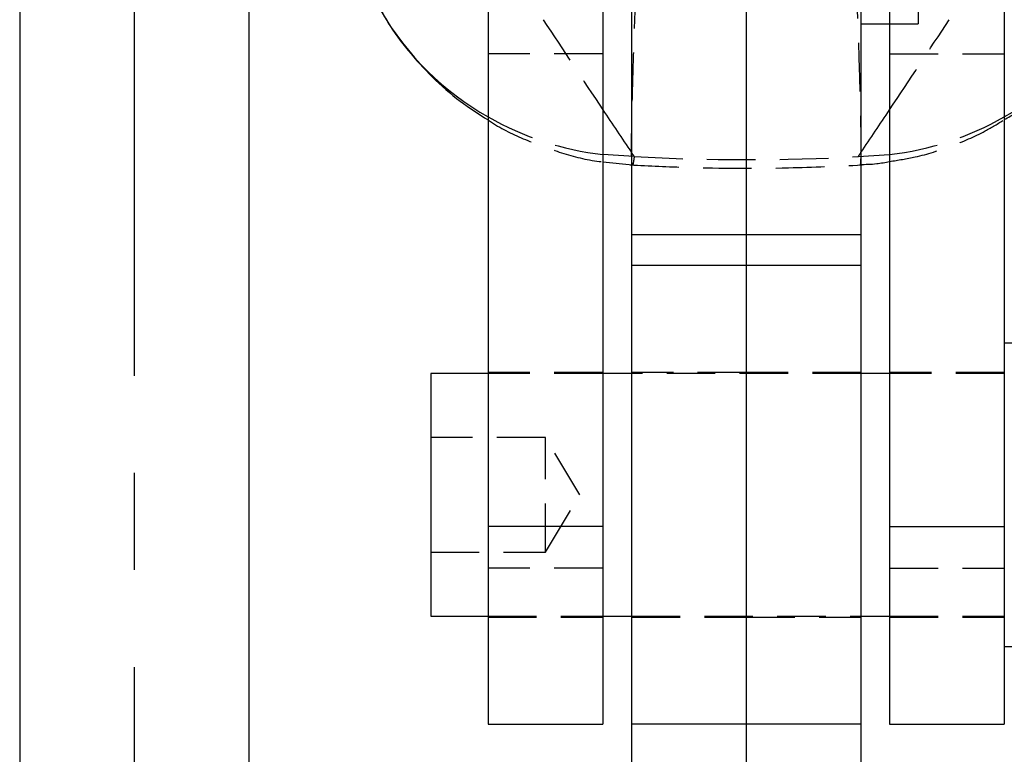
# Model space of a CAD drawing. Extents: x 39 to 413, y 22 to 287.
# Tile 12 of 21: x 240 to 265, y 220 to 239. Entities that reach past the tile are written whole.
import ezdxf

# ---------------------------------------------------------------- set-up
doc = ezdxf.new("R2010")
doc.units = 0
doc.linetypes.add('CENTERX2', pattern=[20.32, 12.7, -2.54, 2.54, -2.54])
doc.linetypes.add('HIDDEN', pattern=[1.905, 1.27, -0.635])
doc.layers.get('0').update_dxf_attribs({"linetype": 'CONTINUOUS'})
doc.styles.add('SLDTEXTSTYLE0', font='TXT', dxfattribs={"width": 0.75})
doc.dimstyles.new('SLDDIMSTYLE3', dxfattribs={"dimtxt": 3.5, "dimasz": 3.302, "dimexe": 0, "dimexo": 0.0625, "dimgap": 0.875, "dimtad": 1, "dimdec": 0, "dimrnd": 1e-09, "dimzin": 12, "dimtxsty": 'SLDTEXTSTYLE0', "dimsah": 1, "dimcen": 0.09, "dimazin": 3, "dimtfac": 1, "dimtdec": 0, "dimtofl": 0, "dimtmove": 0, "dimatfit": 3, "dimtolj": 1, "dimtzin": 12})

# ---------------------------------------------------------------- blocks, each defined once
blk = doc.blocks.new('_D_13')
at = {"color": 7, "linetype": 'CONTINUOUS'}
for p, q in [((279.399, 252.471), (295.265, 252.471)), ((294.265, 252.471), (294.265, 144.238)), ((259.599, 144.238), (295.265, 144.238))]:
    blk.add_line(p, q, dxfattribs=at)
for points in [[(294.265, 252.471), (293.757, 249.169), (294.773, 249.169)], [(294.265, 144.238), (294.773, 147.54), (293.757, 147.54)]]:
    blk.add_solid(points, dxfattribs=at)
at = {"color": 7, "linetype": 'CONTINUOUS', "insert": (289.753, 195.303, 32.154), "char_height": 3.5, "attachment_point": 1, "rotation": 90, "style": 'SLDTEXTSTYLE0'}
blk.add_mtext('108', dxfattribs=at)

msp = doc.modelspace()

# ---------------------------------------------------------------- linework, layer by layer
at = {"color": 179, "linetype": 'CENTERX2'}
msp.add_line((242.5994, 148.2591), (242.5994, 267.2591), dxfattribs=at)
at = {"color": 7, "linetype": 'CONTINUOUS'}
for p, q in [((251.8494, 250.7918), (251.8494, 225.5957)), ((254.8494, 250.7918), (254.8494, 225.5957)), ((262.3494, 250.7918), (262.3494, 225.5957)), ((265.3494, 250.7918), (265.3494, 225.5957)), ((255.5994, 246.1209), (255.5994, 233.2216)), ((258.5994, 246.1209), (258.5994, 233.2216)), ((261.5994, 246.1209), (261.5994, 233.2216)), ((239.5994, 241.0528), (239.5994, 143.0875)), ((245.5994, 143.0875), (245.5994, 241.0528)), ((261.5994, 238.7501), (262.3494, 238.7501)), ((254.8494, 235.1377), (255.6254, 235.0591)), ((258.5994, 233.2216), (255.5994, 233.2216)), ((255.5994, 233.2216), (255.5994, 232.4251)), ((258.5994, 233.2216), (258.5994, 232.4251)), ((261.5994, 233.2216), (258.5994, 233.2216)), ((261.5994, 233.2216), (261.5994, 232.4251)), ((258.5994, 232.4251), (255.5994, 232.4251)), ((255.5994, 232.4251), (255.5994, 220.4251)), ((258.5994, 232.4251), (258.5994, 220.4251)), ((261.5994, 232.4251), (258.5994, 232.4251)), ((261.5994, 232.4251), (261.5994, 220.4251)), ((266.8494, 230.3938), (265.3494, 230.3938)), ((251.8494, 229.6001), (250.3494, 229.6001)), ((250.3494, 229.6001), (250.3494, 223.2501)), ((255.5994, 229.6001), (254.8494, 229.6001)), ((262.3494, 229.6001), (261.5994, 229.6001)), ((254.8494, 225.5957), (251.8494, 225.5957)), ((251.8494, 225.5957), (251.8494, 220.4251)), ((254.8494, 225.5957), (254.8494, 220.4251)), ((262.3494, 225.5957), (265.3494, 225.5957)), ((262.3494, 225.5957), (262.3494, 220.4251)), ((265.3494, 225.5957), (265.3494, 220.4251)), ((250.3494, 223.2501), (251.8494, 223.2501)), ((254.8494, 223.2501), (255.5994, 223.2501)), ((261.5994, 223.2501), (262.3494, 223.2501)), ((265.3494, 222.4563), (266.8494, 222.4563)), ((251.8494, 220.4251), (254.8494, 220.4251)), ((258.5994, 220.4251), (255.5994, 220.4251)), ((255.5994, 220.4251), (255.5994, 217.4251)), ((258.5994, 220.4251), (258.5994, 217.4251)), ((261.5994, 220.4251), (258.5994, 220.4251)), ((261.5994, 220.4251), (261.5994, 217.4251)), ((262.3494, 220.4251), (265.3494, 220.4251))]:
    msp.add_line(p, q, dxfattribs=at)
at = {"color": 7, "linetype": 'HIDDEN'}
for p, q in [((263.0994, 245.1001), (263.0994, 238.7501)), ((262.3494, 238.7501), (263.0994, 238.7501)), ((254.8494, 237.9638), (251.8494, 237.9638)), ((262.3494, 237.9638), (265.3494, 237.9638)), ((254.8494, 229.6251), (251.8494, 229.6251)), ((254.8494, 229.6001), (251.8494, 229.6001)), ((258.5994, 229.6251), (255.5994, 229.6251)), ((261.5994, 229.6001), (255.5994, 229.6001)), ((261.5994, 229.6251), (258.5994, 229.6251)), ((265.3494, 229.6251), (262.3494, 229.6251)), ((265.3494, 229.6001), (262.3494, 229.6001)), ((253.3494, 227.9251), (250.3494, 227.9251)), ((253.3494, 224.9251), (253.3494, 227.9251)), ((254.2507, 226.4251), (253.3494, 227.9251)), ((253.3494, 224.9251), (254.2507, 226.4251)), ((250.3494, 224.9251), (253.3494, 224.9251)), ((254.8494, 224.5062), (251.8494, 224.5062)), ((262.3494, 224.5062), (265.3494, 224.5062)), ((251.8494, 223.2501), (254.8494, 223.2501)), ((251.8494, 223.2251), (254.8494, 223.2251)), ((255.5994, 223.2501), (261.5994, 223.2501)), ((255.5994, 223.2251), (258.5994, 223.2251)), ((258.5994, 223.2251), (261.5994, 223.2251)), ((262.3494, 223.2501), (265.3494, 223.2501)), ((262.3494, 223.2251), (265.3494, 223.2251))]:
    msp.add_line(p, q, dxfattribs=at)
at = {"color": 8, "linetype": 'CONTINUOUS'}
for p, q in [((255.6696, 235.2723), (254.8494, 235.3271)), ((261.5292, 235.2723), (262.3494, 235.3271))]:
    msp.add_line(p, q, dxfattribs=at)
for centre, start, end in [((255.6141, 242.9212), 210.36463, 240.33959), ((261.5846, 242.9212), 299.66041, 329.63537)]:
    msp.add_arc(centre, 7.6077, start, end, dxfattribs=at)
at = {"color": 7, "linetype": 'HIDDEN'}
for centre, start, end in [((255.7642, 243.1864), 240.34543, 263.36062), ((261.4345, 243.1864), 276.63938, 299.65457)]:
    msp.add_arc(centre, 7.9124, start, end, dxfattribs=at)
for centre, major_axis, ratio, start_param, end_param in [((258.5994, 287.986), (-55.0205, 103.8261), 0.251445, 1.9265599, 1.9522111), ((258.5994, 287.986), (55.0205, 103.8261), 0.251445, 4.3309742, 4.3566254), ((258.5994, 287.986), (-55.0205, 103.8261), 0.251445, 1.9645454, 1.9656999), ((258.5994, 287.986), (55.0205, 103.8261), 0.251445, 4.3174854, 4.3186399), ((258.5994, 304.2535), (0, 69.0611), 0.8818272, 3.0934661, 3.1897192)]:
    msp.add_ellipse(centre, major_axis=major_axis, ratio=ratio, start_param=start_param, end_param=end_param, dxfattribs=at)
at = {"color": 8, "linetype": 'CONTINUOUS'}
for major_axis, start_param, end_param in [((-55.0205, 103.8261), 1.9522111, 1.9645454), ((55.0205, 103.8261), 4.3186399, 4.3309742)]:
    msp.add_ellipse((258.5994, 287.986), major_axis=major_axis, ratio=0.251445, start_param=start_param, end_param=end_param, dxfattribs=at)
at = {"color": 7, "linetype": 'HIDDEN'}
for points, knots in [([(255.6696, 235.2723), (255.6619, 235.2149), (255.6414, 235.0628), (255.6177, 235.0208), (255.6009, 235.2318), (255.6004, 235.7546), (255.615, 236.5451), (255.6394, 237.4523), (255.6748, 238.541), (255.7088, 239.4708), (255.7308, 240.0303), (255.7355, 240.1506)], [0, 0, 0, 0, 0.0744546, 0.1975065, 0.3242705, 0.4834862, 0.602413, 0.7246798, 0.843867, 0.9664179, 1, 1, 1, 1]), ([(261.4633, 240.1506), (261.4812, 239.6859), (261.5152, 238.8018), (261.553, 237.6607), (261.5815, 236.6513), (261.5968, 235.8643), (261.5984, 235.326), (261.5875, 235.0618), (261.5653, 235.0194), (261.5413, 235.1873), (261.5292, 235.2723)], [0, 0, 0, 0, 0.1317407, 0.2506593, 0.3729171, 0.5163975, 0.6372513, 0.761616, 0.8791963, 1, 1, 1, 1]), ([(251.8494, 236.2312), (251.8793, 236.2108), (252.1836, 236.0027), (252.8253, 235.701), (253.7666, 235.3587), (254.4514, 235.1761), (254.8179, 235.1408), (254.8494, 235.1377)], [0, 0, 0, 0, 0.0337784, 0.344042, 0.6565116, 0.9704411, 1, 1, 1, 1]), ([(262.3494, 235.1468), (262.5739, 235.1808), (263.1257, 235.2644), (263.964, 235.5373), (264.7457, 235.8667), (265.1842, 236.1373), (265.3494, 236.2392)], [0, 0, 0, 0, 0.2114817, 0.5198859, 0.8192092, 1, 1, 1, 1]), ([(255.5673, 235.0549), (256.0651, 235.0311), (257.4423, 234.9652), (259.4665, 234.9562), (260.9888, 235.0256), (261.6315, 235.0549)], [0, 0, 0, 0, 0.2464339, 0.6818671, 1, 1, 1, 1])]:
    msp.add_open_spline(points, degree=3, knots=knots, dxfattribs=at)
at = {"color": 7, "linetype": 'CONTINUOUS'}
for points, knots in [([(249.0472, 239.1005), (249.1098, 238.9885), (249.3168, 238.6183), (249.7598, 238.0272), (250.3854, 237.3379), (251.084, 236.7223), (251.6027, 236.3895), (251.8494, 236.2312)], [0, 0, 0, 0, 0.0949888, 0.3138642, 0.5444435, 0.7834095, 1, 1, 1, 1]), ([(265.3494, 236.2392), (265.4515, 236.2976), (265.816, 236.5059), (266.3748, 236.9508), (266.9407, 237.4641), (267.2346, 237.8191), (267.342, 237.9488)], [0, 0, 0, 0, 0.133621, 0.4767099, 0.8087302, 1, 1, 1, 1]), ([(261.572, 235.0684), (261.7192, 235.0697), (261.981, 235.072), (262.2372, 235.124), (262.3494, 235.1468)], [0, 0, 0, 0, 0.5624571, 1, 1, 1, 1])]:
    msp.add_open_spline(points, degree=3, knots=knots, dxfattribs=at)

# ---------------------------------------------------------------- dimensions: what is measured, and where the dimension line sits
dim = msp.add_linear_dim(base=(294.2645, 144.2383), p1=(278.3995, 252.4709), p2=(258.5994, 144.2383), angle=90, dimstyle='SLDDIMSTYLE3', dxfattribs=at)
dim.commit()
dim.dimension.update_dxf_attribs({"geometry": '_D_13', "text_midpoint": (294.2645, 200.6037), "dimtype": 160})

doc.saveas('drawing.dxf')
